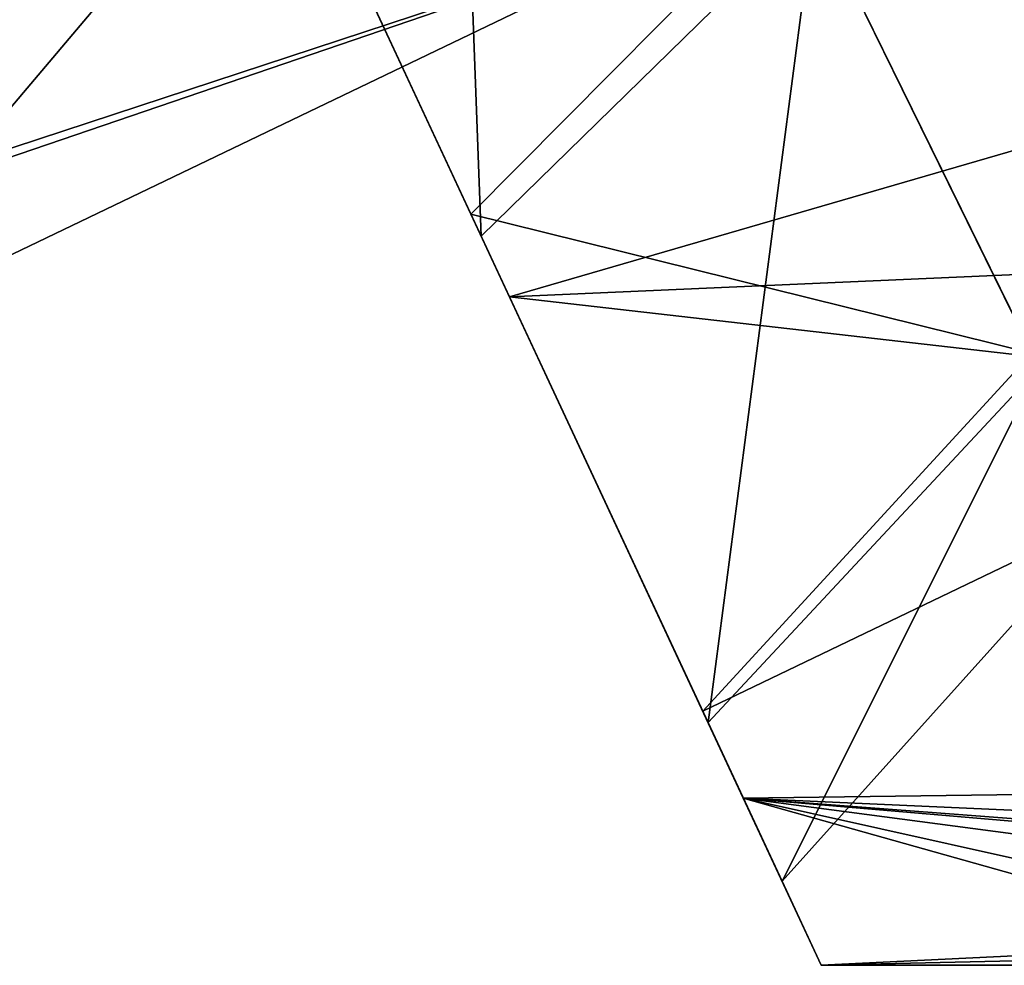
# Model space of a CAD drawing. Header units: millimetres. Extents: x -25 to 71, y -3 to 471.
# Tile 22 of 199: x 47.03 to 51.94, y 28 to 32.71. Entities that reach past the tile are written whole.
import ezdxf

# ---------------------------------------------------------------- set-up
doc = ezdxf.new("R2010")
doc.units = ezdxf.units.MM
doc.header["$LTSCALE"] = 65.185185
for name, color, linetype in [('1041', 7, 'CONTINUOUS'), ('105', 7, 'CONTINUOUS'), ('1057', 7, 'CONTINUOUS'), ('107', 7, 'CONTINUOUS'), ('1128', 7, 'CONTINUOUS'), ('1475', 7, 'CONTINUOUS')]:
    doc.layers.add(name, color=color, linetype=linetype)

msp = doc.modelspace()

# ---------------------------------------------------------------- linework, layer by layer
at = {"layer": '1041', "linetype": 'CONTINUOUS'}
for points in [[(44.9738, 40.9815, 20.0666), (49.4733, 31.3325, 11.6415), (69.2193, 37.0687, 17.7984), (44.9738, 40.9815, 20.0666)], [(69.2193, 32.2016, -12.9313), (47.5545, 35.4472, -16.499), (69.2193, 37.0687, -17.7984), (69.2193, 32.2016, -12.9313)], [(69.2193, 37.0687, 17.7984), (49.4733, 31.3325, 11.6415), (69.2193, 32.2016, 12.9313), (69.2193, 37.0687, 17.7984)], [(49.4733, 31.3325, -11.6415), (47.5545, 35.4472, -16.499), (69.2193, 32.2016, -12.9313), (49.4733, 31.3325, -11.6415)], [(69.2193, 29.0768, -6.7984), (49.4733, 31.3325, -11.6415), (69.2193, 32.2016, -12.9313), (69.2193, 29.0768, -6.7984)], [(69.2193, 32.2016, 12.9313), (49.4733, 31.3325, 11.6415), (69.2193, 29.0768, 6.7984), (69.2193, 32.2016, 12.9313)], [(50.6384, 28.8339, -5.9995), (49.4733, 31.3325, -11.6415), (69.2193, 29.0768, -6.7984), (50.6384, 28.8339, -5.9995)], [(49.4733, 31.3325, 11.6415), (50.6384, 28.8339, 5.9995), (69.2193, 29.0768, 6.7984), (49.4733, 31.3325, 11.6415)], [(69.2193, 28, 0), (50.6384, 28.8339, -5.9995), (69.2193, 29.0768, -6.7984), (69.2193, 28, 0)], [(69.2193, 29.0768, 6.7984), (50.6384, 28.8339, 5.9995), (57.1, 28.2802, 3.5), (69.2193, 29.0768, 6.7984)], [(51.0272, 28), (50.6384, 28.8339, -5.9995), (53.6, 28), (51.0272, 28)], [(50.6384, 28.8339, -5.9995), (69.2193, 28, 0), (58.8466, 28.2101, -3.033), (50.6384, 28.8339, -5.9995)], [(53.6, 28), (50.6384, 28.8339, -5.9995), (54.067, 28.0695, -1.7467), (53.6, 28)], [(54.067, 28.0695, -1.7467), (50.6384, 28.8339, -5.9995), (55.3534, 28.2101, -3.0331), (54.067, 28.0695, -1.7467)], [(55.3534, 28.2101, -3.0331), (50.6384, 28.8339, -5.9995), (57.1, 28.2802, -3.5), (55.3534, 28.2101, -3.0331)], [(57.1, 28.2802, -3.5), (50.6384, 28.8339, -5.9995), (58.8466, 28.2101, -3.033), (57.1, 28.2802, -3.5)], [(50.6384, 28.8339, 5.9995), (51.0272, 28), (55.3534, 28.2101, 3.033), (50.6384, 28.8339, 5.9995)], [(57.1, 28.2802, 3.5), (50.6384, 28.8339, 5.9995), (55.3534, 28.2101, 3.033), (57.1, 28.2802, 3.5)], [(55.3534, 28.2101, 3.033), (51.0272, 28), (54.067, 28.0695, 1.7467), (55.3534, 28.2101, 3.033)], [(51.0272, 28), (53.6, 28), (54.067, 28.0695, 1.7467), (51.0272, 28)]]:
    msp.add_3dface(points, dxfattribs=at)
at = {"layer": '105', "linetype": 'CONTINUOUS'}
for points in [[(40.7179, 35.0113, -13.3644), (50.5, 36.4323, -9.8574), (41, 30.102, -2.5), (40.7179, 35.0113, -13.3644)], [(50.5, 36.4323, -9.8574), (50.5, 33.2295), (41, 30.102, -2.5), (50.5, 36.4323, -9.8574)], [(41, 30.102, -2.5), (50.5, 33.2295), (41, 29.9847, -1.2524), (41, 30.102, -2.5)], [(41, 29.9847, -1.2524), (50.5, 33.2295), (45.9401, 31.0377), (41, 29.9847, -1.2524)]]:
    msp.add_3dface(points, dxfattribs=at)
at = {"layer": '1057', "linetype": 'CONTINUOUS'}
for points in [[(49.4733, 31.3325, 11.6415), (44.9738, 40.9815, 20.0666), (44.9738, 40.9815, 19.2674), (49.4733, 31.3325, 11.6415)], [(49.4733, 31.3325, 11.6415), (44.9738, 40.9815, 19.2674), (49.2813, 31.7441, 11.3555), (49.4733, 31.3325, 11.6415)], [(47.5545, 35.4472, -16.499), (49.4733, 31.3325, -11.6415), (47.468, 35.6327, -15.8662), (47.5545, 35.4472, -16.499)], [(47.468, 35.6327, -15.8662), (49.4733, 31.3325, -11.6415), (49.3327, 31.6339, -11.1818), (47.468, 35.6327, -15.8662)], [(50.6384, 28.8339, 5.9995), (49.4733, 31.3325, 11.6415), (49.2813, 31.7441, 11.3555), (50.6384, 28.8339, 5.9995)], [(50.4368, 29.2663, 5.911), (50.6384, 28.8339, 5.9995), (49.2813, 31.7441, 11.3555), (50.4368, 29.2663, 5.911)], [(49.4733, 31.3325, -11.6415), (50.6384, 28.8339, -5.9995), (49.3327, 31.6339, -11.1818), (49.4733, 31.3325, -11.6415)], [(49.3327, 31.6339, -11.1818), (50.6384, 28.8339, -5.9995), (50.4629, 29.2103, -5.7162), (49.3327, 31.6339, -11.1818)], [(50.8315, 28.4198, 0.1005), (50.6384, 28.8339, 5.9995), (50.4368, 29.2663, 5.911), (50.8315, 28.4198, 0.1005)], [(50.6384, 28.8339, -5.9995), (51.0272, 28), (50.4629, 29.2103, -5.7162), (50.6384, 28.8339, -5.9995)], [(50.4629, 29.2103, -5.7162), (51.0272, 28), (50.8315, 28.4198, 0.1005), (50.4629, 29.2103, -5.7162)], [(51.0272, 28), (50.6384, 28.8339, 5.9995), (50.8315, 28.4198, 0.1005), (51.0272, 28)]]:
    msp.add_3dface(points, dxfattribs=at)
at = {"layer": '107', "linetype": 'CONTINUOUS'}
for points in [[(41, 30.102, 2.5), (50.5, 36.4323, 9.8574), (40.7179, 30.0747, 2.5), (41, 30.102, 2.5)], [(40.7179, 30.0747, 2.5), (50.5, 36.4323, 9.8574), (40.7179, 35.0113, 13.3644), (40.7179, 30.0747, 2.5)], [(41, 29.9456), (45.9401, 31.0377), (50.5, 36.4323, 9.8574), (41, 29.9456)], [(41, 29.9456), (50.5, 36.4323, 9.8574), (41, 29.9847, 1.2524), (41, 29.9456)], [(41, 29.9847, 1.2524), (50.5, 36.4323, 9.8574), (41, 30.102, 2.5), (41, 29.9847, 1.2524)], [(45.9401, 31.0377), (50.5, 33.2295), (50.5, 36.4323, 9.8574), (45.9401, 31.0377)]]:
    msp.add_3dface(points, dxfattribs=at)
at = {"layer": '1128', "linetype": 'CONTINUOUS'}
for points in [[(67.8023, 31.6709, 6.212), (50.9232, 33.4005, 10.7844), (67.8023, 34.6347, 11.7666), (67.8023, 31.6709, 6.212)], [(67.8023, 34.6347, -11.7666), (50.9926, 33.2596, -10.561), (67.8023, 31.6709, -6.212), (67.8023, 34.6347, -11.7666)], [(52.0771, 31.0518, 5.6231), (50.9232, 33.4005, 10.7844), (67.8023, 31.6709, 6.212), (52.0771, 31.0518, 5.6231)], [(50.9926, 33.2596, -10.561), (52.1121, 30.9808, -5.3745), (67.8023, 31.6709, -6.212), (50.9926, 33.2596, -10.561)]]:
    msp.add_3dface(points, dxfattribs=at)
at = {"layer": '1475', "linetype": 'CONTINUOUS'}
for points in [[(49.2813, 31.7441, 11.3555), (44.9738, 40.9815, 19.2674), (50.9232, 33.4005, 10.7844), (49.2813, 31.7441, 11.3555)], [(47.468, 35.6327, -15.8662), (49.3327, 31.6339, -11.1818), (49.1311, 37.049, -15.0327), (47.468, 35.6327, -15.8662)], [(49.3327, 31.6339, -11.1818), (50.9926, 33.2596, -10.561), (49.1311, 37.049, -15.0327), (49.3327, 31.6339, -11.1818)], [(49.2813, 31.7441, 11.3555), (50.9232, 33.4005, 10.7844), (52.0771, 31.0518, 5.6231), (49.2813, 31.7441, 11.3555)], [(49.3327, 31.6339, -11.1818), (50.4629, 29.2103, -5.7162), (50.9926, 33.2596, -10.561), (49.3327, 31.6339, -11.1818)], [(50.4629, 29.2103, -5.7162), (52.1121, 30.9808, -5.3745), (50.9926, 33.2596, -10.561), (50.4629, 29.2103, -5.7162)], [(50.4368, 29.2663, 5.911), (49.2813, 31.7441, 11.3555), (52.0771, 31.0518, 5.6231), (50.4368, 29.2663, 5.911)], [(50.4368, 29.2663, 5.911), (52.0771, 31.0518, 5.6231), (52.4732, 30.2459, 0.128), (50.4368, 29.2663, 5.911)], [(50.4629, 29.2103, -5.7162), (50.8315, 28.4198, 0.1005), (52.1121, 30.9808, -5.3745), (50.4629, 29.2103, -5.7162)], [(50.8315, 28.4198, 0.1005), (52.4732, 30.2459, 0.128), (52.1121, 30.9808, -5.3745), (50.8315, 28.4198, 0.1005)], [(50.8315, 28.4198, 0.1005), (50.4368, 29.2663, 5.911), (52.4732, 30.2459, 0.128), (50.8315, 28.4198, 0.1005)]]:
    msp.add_3dface(points, dxfattribs=at)

doc.saveas('drawing.dxf')
